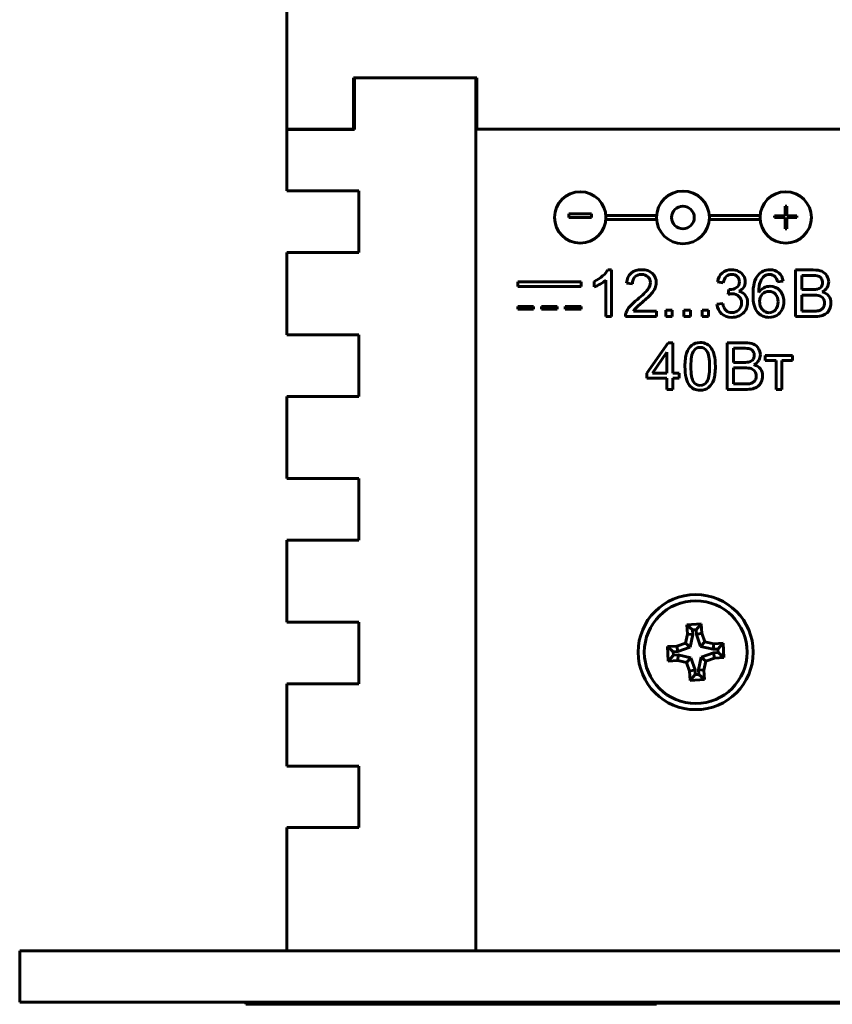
# Model space of a CAD drawing. Header units: millimetres. Extents: x -112 to 98, y -171 to 88.
# Tile 13 of 129: x -112 to -72, y -29 to 19. Entities that reach past the tile are written whole.
import ezdxf

# ---------------------------------------------------------------- set-up
doc = ezdxf.new("R2010")
doc.units = ezdxf.units.MM
doc.linetypes.add('K5LT32768', pattern=[0])

msp = doc.modelspace()

# ---------------------------------------------------------------- linework, layer by layer
at = {"color": 150, "linetype": 'K5LT32768', "lineweight": 60, "true_color": 0x0080ff}
for p, q in [((-98.533, 13.26), (-98.533, 23.931)), ((-98.533, 13.26), (-98.533, 23.931)), ((-95.283, 15.75), (-95.283, 13.26)), ((-89.283, 15.75), (-95.283, 15.75)), ((-95.283, 15.75), (-95.283, 13.26)), ((-89.283, 15.75), (-95.283, 15.75)), ((-95.233, 15.75), (-89.333, 15.75)), ((-95.233, 15.75), (-95.233, 13.25)), ((-95.233, 15.75), (-89.333, 15.75)), ((-95.233, 15.75), (-95.233, 13.25)), ((-89.333, -26.75), (-89.333, 15.75)), ((-89.333, -26.75), (-89.333, 15.75)), ((-89.283, 13.26), (-89.283, 15.75)), ((-89.283, 13.26), (-89.283, 15.75)), ((-89.283, 14.76), (-89.333, 14.76)), ((-89.283, 14.76), (-89.333, 14.76)), ((-89.333, 14.755), (-89.283, 14.755)), ((-89.333, 14.755), (-89.283, 14.755)), ((-96.533, 13.26), (-98.533, 13.26)), ((-96.533, 13.26), (-98.533, 13.26)), ((-98.533, 13.25), (-96.533, 13.25)), ((-98.533, 10.25), (-98.533, 13.25)), ((-98.533, 13.25), (-96.533, 13.25)), ((-98.533, 10.25), (-98.533, 13.25)), ((-95.283, 13.26), (-96.533, 13.26)), ((-95.283, 13.26), (-96.533, 13.26)), ((-95.233, 13.25), (-96.533, 13.25)), ((-95.233, 13.25), (-96.533, 13.25)), ((76.217, 13.26), (-89.283, 13.26)), ((76.217, 13.26), (-89.283, 13.26)), ((-96.533, 10.25), (-98.533, 10.25)), ((-96.533, 10.25), (-98.533, 10.25)), ((-96.533, 10.25), (-95.033, 10.25)), ((-96.533, 10.25), (-95.033, 10.25)), ((-95.033, 10.25), (-95.033, 7.25)), ((-95.033, 10.25), (-95.033, 7.25)), ((-84.803, 9.131), (-84.803, 8.962)), ((-83.711, 9.131), (-84.803, 9.131)), ((-84.803, 9.131), (-84.803, 8.962)), ((-83.711, 9.131), (-84.803, 9.131)), ((-83.711, 8.962), (-83.711, 9.131)), ((-83.711, 8.962), (-83.711, 9.131)), ((-74.202, 9.512), (-74.28, 9.512)), ((-74.28, 9.512), (-74.28, 9.032)), ((-74.202, 9.512), (-74.28, 9.512)), ((-74.28, 9.512), (-74.28, 9.032)), ((-74.202, 9.032), (-74.202, 9.512)), ((-74.202, 9.032), (-74.202, 9.512)), ((-84.803, 8.962), (-83.711, 8.962)), ((-84.803, 8.962), (-83.711, 8.962)), ((-83.003, 9.062), (-80.533, 9.062)), ((-83.003, 8.962), (-83.003, 9.062)), ((-83.003, 9.062), (-80.533, 9.062)), ((-83.003, 8.962), (-83.003, 9.062)), ((-83.003, 8.862), (-83.003, 8.962)), ((-83.003, 8.862), (-83.003, 8.962)), ((-80.533, 8.862), (-83.003, 8.862)), ((-80.533, 8.862), (-83.003, 8.862)), ((-77.973, 9.062), (-75.499, 9.062)), ((-77.973, 9.062), (-77.973, 9.062)), ((-77.973, 9.062), (-75.499, 9.062)), ((-77.973, 9.062), (-77.973, 9.062)), ((-75.499, 8.863), (-77.973, 8.863)), ((-75.499, 8.863), (-77.973, 8.863)), ((-74.28, 9.032), (-74.803, 9.032)), ((-74.803, 9.032), (-74.803, 8.962)), ((-74.28, 9.032), (-74.803, 9.032)), ((-74.803, 9.032), (-74.803, 8.962)), ((-74.803, 8.962), (-74.28, 8.962)), ((-74.803, 8.962), (-74.28, 8.962)), ((-74.28, 8.962), (-74.28, 8.412)), ((-74.28, 8.962), (-74.28, 8.412)), ((-73.703, 9.032), (-74.202, 9.032)), ((-73.703, 9.032), (-74.202, 9.032)), ((-74.197, 8.962), (-73.703, 8.962)), ((-74.197, 8.412), (-74.197, 8.962)), ((-74.197, 8.962), (-73.703, 8.962)), ((-74.197, 8.412), (-74.197, 8.962)), ((-73.703, 8.962), (-73.703, 9.032)), ((-73.703, 8.962), (-73.703, 9.032)), ((-74.28, 8.412), (-74.197, 8.412)), ((-74.28, 8.412), (-74.197, 8.412)), ((-98.533, 7.25), (-96.533, 7.25)), ((-98.533, 3.25), (-98.533, 7.25)), ((-98.533, 7.25), (-96.533, 7.25)), ((-98.533, 3.25), (-98.533, 7.25)), ((-95.033, 7.25), (-96.533, 7.25)), ((-95.033, 7.25), (-96.533, 7.25)), ((-82.732, 6.415), (-82.912, 6.415)), ((-82.732, 6.415), (-82.912, 6.415)), ((-82.732, 4.132), (-82.732, 6.415)), ((-82.732, 4.132), (-82.732, 6.415)), ((-72.915, 6.405), (-73.769, 6.405)), ((-73.769, 6.405), (-73.769, 4.132)), ((-72.915, 6.405), (-73.769, 6.405)), ((-73.769, 6.405), (-73.769, 4.132)), ((-84.215, 5.831), (-87.295, 5.831)), ((-87.295, 5.831), (-87.295, 5.606)), ((-84.215, 5.831), (-87.295, 5.831)), ((-87.295, 5.831), (-87.295, 5.606)), ((-84.215, 5.606), (-84.215, 5.831)), ((-84.215, 5.606), (-84.215, 5.831)), ((-83.57, 5.845), (-83.57, 5.575)), ((-83.57, 5.845), (-83.57, 5.575)), ((-83.011, 5.911), (-83.011, 4.132)), ((-83.011, 5.911), (-83.011, 4.132)), ((-82, 5.758), (-81.714, 5.729)), ((-82, 5.758), (-81.714, 5.729)), ((-77.569, 5.824), (-77.289, 5.774)), ((-77.569, 5.824), (-77.289, 5.774)), ((-74.655, 5.828), (-74.378, 5.85)), ((-74.655, 5.828), (-74.378, 5.85)), ((-73.012, 6.139), (-73.467, 6.139)), ((-73.467, 6.139), (-73.467, 5.45)), ((-73.012, 6.139), (-73.467, 6.139)), ((-73.467, 6.139), (-73.467, 5.45)), ((-87.295, 5.606), (-84.215, 5.606)), ((-87.295, 5.606), (-84.215, 5.606)), ((-77.015, 5.456), (-77.046, 5.212)), ((-77.015, 5.456), (-77.046, 5.212)), ((-73.467, 5.45), (-72.975, 5.45)), ((-73.467, 5.45), (-72.975, 5.45)), ((-73.467, 5.183), (-73.467, 4.399)), ((-72.941, 5.183), (-73.467, 5.183)), ((-73.467, 5.183), (-73.467, 4.399)), ((-72.941, 5.183), (-73.467, 5.183)), ((-86.533, 4.629), (-87.296, 4.629)), ((-87.296, 4.629), (-87.296, 4.5)), ((-86.533, 4.629), (-87.296, 4.629)), ((-87.296, 4.629), (-87.296, 4.5)), ((-87.296, 4.5), (-86.533, 4.5)), ((-87.296, 4.5), (-86.533, 4.5)), ((-86.533, 4.5), (-86.533, 4.629)), ((-86.533, 4.5), (-86.533, 4.629)), ((-86.137, 4.629), (-86.137, 4.5)), ((-85.373, 4.629), (-86.137, 4.629)), ((-86.137, 4.629), (-86.137, 4.5)), ((-85.373, 4.629), (-86.137, 4.629)), ((-86.137, 4.5), (-85.373, 4.5)), ((-86.137, 4.5), (-85.373, 4.5)), ((-85.373, 4.5), (-85.373, 4.629)), ((-85.373, 4.5), (-85.373, 4.629)), ((-84.978, 4.629), (-84.978, 4.5)), ((-84.215, 4.629), (-84.978, 4.629)), ((-84.978, 4.629), (-84.978, 4.5)), ((-84.215, 4.629), (-84.978, 4.629)), ((-84.978, 4.5), (-84.215, 4.5)), ((-84.978, 4.5), (-84.215, 4.5)), ((-84.215, 4.5), (-84.215, 4.629)), ((-84.215, 4.5), (-84.215, 4.629)), ((-80.548, 4.399), (-81.665, 4.399)), ((-80.548, 4.399), (-81.665, 4.399)), ((-80.548, 4.132), (-80.548, 4.399)), ((-80.548, 4.132), (-80.548, 4.399)), ((-80.09, 4.45), (-80.09, 4.132)), ((-79.773, 4.45), (-80.09, 4.45)), ((-80.09, 4.45), (-80.09, 4.132)), ((-79.773, 4.45), (-80.09, 4.45)), ((-79.773, 4.132), (-79.773, 4.45)), ((-79.773, 4.132), (-79.773, 4.45)), ((-79.208, 4.45), (-79.208, 4.132)), ((-78.89, 4.45), (-79.208, 4.45)), ((-79.208, 4.45), (-79.208, 4.132)), ((-78.89, 4.45), (-79.208, 4.45)), ((-78.89, 4.132), (-78.89, 4.45)), ((-78.89, 4.132), (-78.89, 4.45)), ((-78.325, 4.45), (-78.325, 4.132)), ((-78.007, 4.45), (-78.325, 4.45)), ((-78.325, 4.45), (-78.325, 4.132)), ((-78.007, 4.45), (-78.325, 4.45)), ((-78.007, 4.132), (-78.007, 4.45)), ((-78.007, 4.132), (-78.007, 4.45)), ((-77.318, 4.774), (-77.598, 4.735)), ((-77.318, 4.774), (-77.598, 4.735)), ((-73.467, 4.399), (-72.9, 4.399)), ((-73.467, 4.399), (-72.9, 4.399)), ((-83.011, 4.132), (-82.732, 4.132)), ((-83.011, 4.132), (-82.732, 4.132)), ((-82.054, 4.132), (-80.548, 4.132)), ((-82.054, 4.132), (-80.548, 4.132)), ((-80.09, 4.132), (-79.773, 4.132)), ((-80.09, 4.132), (-79.773, 4.132)), ((-79.208, 4.132), (-78.89, 4.132)), ((-79.208, 4.132), (-78.89, 4.132)), ((-78.325, 4.132), (-78.007, 4.132)), ((-78.325, 4.132), (-78.007, 4.132)), ((-73.769, 4.132), (-72.901, 4.132)), ((-73.769, 4.132), (-72.901, 4.132)), ((-96.533, 3.25), (-98.533, 3.25)), ((-96.533, 3.25), (-98.533, 3.25)), ((-96.533, 3.25), (-95.033, 3.25)), ((-96.533, 3.25), (-95.033, 3.25)), ((-95.033, 3.25), (-95.033, 0.25)), ((-95.033, 3.25), (-95.033, 0.25)), ((-79.979, 2.858), (-81.018, 1.385)), ((-79.979, 2.858), (-81.018, 1.385)), ((-80.03, 2.408), (-80.743, 1.385)), ((-80.03, 2.408), (-80.743, 1.385)), ((-80.03, 1.385), (-80.03, 2.408)), ((-80.03, 1.385), (-80.03, 2.408)), ((-79.75, 2.858), (-79.979, 2.858)), ((-79.75, 2.858), (-79.979, 2.858)), ((-79.75, 1.385), (-79.75, 2.858)), ((-79.75, 1.385), (-79.75, 2.858)), ((-77.094, 2.858), (-77.094, 0.585)), ((-76.24, 2.858), (-77.094, 2.858)), ((-77.094, 2.858), (-77.094, 0.585)), ((-76.24, 2.858), (-77.094, 2.858)), ((-76.792, 2.592), (-76.792, 1.903)), ((-76.337, 2.592), (-76.792, 2.592)), ((-76.792, 2.592), (-76.792, 1.903)), ((-76.337, 2.592), (-76.792, 2.592)), ((-73.914, 2.233), (-75.248, 2.233)), ((-75.248, 2.233), (-75.248, 2.001)), ((-73.914, 2.233), (-75.248, 2.233)), ((-75.248, 2.233), (-75.248, 2.001)), ((-75.248, 2.001), (-74.721, 2.001)), ((-75.248, 2.001), (-74.721, 2.001)), ((-74.721, 2.001), (-74.721, 0.585)), ((-74.721, 2.001), (-74.721, 0.585)), ((-74.441, 0.585), (-74.441, 2.001)), ((-74.441, 2.001), (-73.914, 2.001)), ((-74.441, 0.585), (-74.441, 2.001)), ((-74.441, 2.001), (-73.914, 2.001)), ((-73.914, 2.001), (-73.914, 2.233)), ((-73.914, 2.001), (-73.914, 2.233)), ((-76.792, 1.903), (-76.3, 1.903)), ((-76.792, 1.903), (-76.3, 1.903)), ((-76.792, 1.636), (-76.792, 0.852)), ((-76.265, 1.636), (-76.792, 1.636)), ((-76.792, 1.636), (-76.792, 0.852)), ((-76.265, 1.636), (-76.792, 1.636)), ((-81.018, 1.385), (-81.018, 1.128)), ((-81.018, 1.385), (-81.018, 1.128)), ((-81.018, 1.128), (-80.03, 1.128)), ((-81.018, 1.128), (-80.03, 1.128)), ((-80.743, 1.385), (-80.03, 1.385)), ((-80.743, 1.385), (-80.03, 1.385)), ((-80.03, 1.128), (-80.03, 0.585)), ((-80.03, 1.128), (-80.03, 0.585)), ((-79.442, 1.385), (-79.75, 1.385)), ((-79.442, 1.385), (-79.75, 1.385)), ((-79.75, 0.585), (-79.75, 1.128)), ((-79.75, 1.128), (-79.442, 1.128)), ((-79.75, 0.585), (-79.75, 1.128)), ((-79.75, 1.128), (-79.442, 1.128)), ((-79.442, 1.128), (-79.442, 1.385)), ((-79.442, 1.128), (-79.442, 1.385)), ((-80.03, 0.585), (-79.75, 0.585)), ((-80.03, 0.585), (-79.75, 0.585)), ((-77.094, 0.585), (-76.226, 0.585)), ((-77.094, 0.585), (-76.226, 0.585)), ((-76.792, 0.852), (-76.225, 0.852)), ((-76.792, 0.852), (-76.225, 0.852)), ((-74.721, 0.585), (-74.441, 0.585)), ((-74.721, 0.585), (-74.441, 0.585)), ((-98.533, -3.75), (-98.533, 0.25)), ((-98.533, 0.25), (-96.533, 0.25)), ((-98.533, -3.75), (-98.533, 0.25)), ((-98.533, 0.25), (-96.533, 0.25)), ((-95.033, 0.25), (-96.533, 0.25)), ((-95.033, 0.25), (-96.533, 0.25)), ((-96.533, -3.75), (-98.533, -3.75)), ((-96.533, -3.75), (-98.533, -3.75)), ((-96.533, -3.75), (-95.033, -3.75)), ((-96.533, -3.75), (-95.033, -3.75)), ((-95.033, -3.75), (-95.033, -6.75)), ((-95.033, -3.75), (-95.033, -6.75)), ((-98.533, -10.75), (-98.533, -6.75)), ((-98.533, -6.75), (-96.533, -6.75)), ((-98.533, -10.75), (-98.533, -6.75)), ((-98.533, -6.75), (-96.533, -6.75)), ((-95.033, -6.75), (-96.533, -6.75)), ((-95.033, -6.75), (-96.533, -6.75)), ((-96.533, -10.75), (-98.533, -10.75)), ((-96.533, -10.75), (-98.533, -10.75)), ((-96.533, -10.75), (-95.033, -10.75)), ((-96.533, -10.75), (-95.033, -10.75)), ((-95.033, -10.75), (-95.033, -13.75)), ((-95.033, -10.75), (-95.033, -13.75)), ((-78.367, -10.831), (-79.065, -10.873)), ((-78.367, -10.831), (-79.065, -10.873)), ((-79.065, -10.873), (-79.038, -11.328)), ((-78.785, -11.121), (-79.065, -10.873)), ((-79.065, -10.873), (-79.038, -11.328)), ((-78.785, -11.121), (-79.065, -10.873)), ((-78.615, -11.111), (-78.367, -10.831)), ((-78.615, -11.111), (-78.367, -10.831)), ((-78.339, -11.286), (-78.367, -10.831)), ((-78.339, -11.286), (-78.367, -10.831)), ((-79.038, -11.328), (-79.133, -11.763)), ((-79.038, -11.328), (-79.133, -11.763)), ((-78.771, -11.349), (-79.038, -11.328)), ((-78.771, -11.349), (-79.038, -11.328)), ((-78.771, -11.349), (-78.906, -11.964)), ((-78.771, -11.349), (-78.906, -11.964)), ((-78.615, -11.111), (-78.785, -11.121)), ((-78.615, -11.111), (-78.785, -11.121)), ((-78.785, -11.121), (-78.771, -11.349)), ((-78.785, -11.121), (-78.771, -11.349)), ((-78.601, -11.338), (-78.615, -11.111)), ((-78.601, -11.338), (-78.615, -11.111)), ((-78.601, -11.338), (-78.339, -11.286)), ((-78.601, -11.338), (-78.339, -11.286)), ((-78.392, -11.933), (-78.601, -11.338)), ((-78.392, -11.933), (-78.601, -11.338)), ((-78.192, -11.706), (-78.339, -11.286)), ((-78.192, -11.706), (-78.339, -11.286)), ((-79.553, -11.911), (-80.008, -11.938)), ((-79.553, -11.911), (-80.008, -11.938)), ((-79.728, -12.186), (-80.008, -11.938)), ((-80.008, -11.938), (-79.965, -12.637)), ((-79.728, -12.186), (-80.008, -11.938)), ((-80.008, -11.938), (-79.965, -12.637)), ((-79.133, -11.763), (-79.553, -11.911)), ((-79.133, -11.763), (-79.553, -11.911)), ((-79.5, -12.172), (-79.553, -11.911)), ((-79.5, -12.172), (-79.553, -11.911)), ((-78.906, -11.964), (-79.5, -12.172)), ((-78.906, -11.964), (-79.5, -12.172)), ((-78.906, -11.964), (-79.133, -11.763)), ((-78.906, -11.964), (-79.133, -11.763)), ((-78.392, -11.933), (-78.192, -11.706)), ((-78.392, -11.933), (-78.192, -11.706)), ((-77.777, -12.067), (-78.392, -11.933)), ((-77.777, -12.067), (-78.392, -11.933)), ((-77.757, -11.801), (-78.192, -11.706)), ((-77.757, -11.801), (-78.192, -11.706)), ((-77.777, -12.067), (-77.757, -11.801)), ((-77.777, -12.067), (-77.757, -11.801)), ((-77.302, -11.773), (-77.757, -11.801)), ((-77.302, -11.773), (-77.757, -11.801)), ((-77.55, -12.053), (-77.302, -11.773)), ((-77.55, -12.053), (-77.302, -11.773)), ((-77.259, -12.472), (-77.302, -11.773)), ((-77.259, -12.472), (-77.302, -11.773)), ((-79.717, -12.357), (-79.965, -12.637)), ((-79.717, -12.357), (-79.965, -12.637)), ((-79.5, -12.172), (-79.728, -12.186)), ((-79.5, -12.172), (-79.728, -12.186)), ((-79.728, -12.186), (-79.717, -12.357)), ((-79.728, -12.186), (-79.717, -12.357)), ((-79.717, -12.357), (-79.49, -12.343)), ((-79.717, -12.357), (-79.49, -12.343)), ((-79.49, -12.343), (-79.51, -12.609)), ((-79.49, -12.343), (-79.51, -12.609)), ((-79.49, -12.343), (-78.874, -12.478)), ((-79.49, -12.343), (-78.874, -12.478)), ((-78.495, -13.061), (-78.361, -12.446)), ((-78.495, -13.061), (-78.361, -12.446)), ((-78.361, -12.446), (-77.767, -12.238)), ((-78.361, -12.446), (-77.767, -12.238)), ((-78.361, -12.446), (-78.134, -12.647)), ((-78.361, -12.446), (-78.134, -12.647)), ((-77.55, -12.053), (-77.777, -12.067)), ((-77.55, -12.053), (-77.777, -12.067)), ((-77.767, -12.238), (-77.539, -12.224)), ((-77.767, -12.238), (-77.539, -12.224)), ((-77.767, -12.238), (-77.714, -12.5)), ((-77.767, -12.238), (-77.714, -12.5)), ((-77.539, -12.224), (-77.55, -12.053)), ((-77.539, -12.224), (-77.55, -12.053)), ((-77.539, -12.224), (-77.259, -12.472)), ((-77.539, -12.224), (-77.259, -12.472)), ((-79.965, -12.637), (-79.51, -12.609)), ((-79.965, -12.637), (-79.51, -12.609)), ((-79.51, -12.609), (-79.075, -12.704)), ((-79.51, -12.609), (-79.075, -12.704)), ((-78.874, -12.478), (-79.075, -12.704)), ((-78.874, -12.478), (-79.075, -12.704)), ((-79.075, -12.704), (-78.928, -13.125)), ((-79.075, -12.704), (-78.928, -13.125)), ((-78.874, -12.478), (-78.666, -13.072)), ((-78.874, -12.478), (-78.666, -13.072)), ((-78.229, -13.082), (-78.134, -12.647)), ((-78.229, -13.082), (-78.134, -12.647)), ((-78.134, -12.647), (-77.714, -12.5)), ((-78.134, -12.647), (-77.714, -12.5)), ((-77.714, -12.5), (-77.259, -12.472)), ((-77.714, -12.5), (-77.259, -12.472)), ((-78.666, -13.072), (-78.928, -13.125)), ((-78.666, -13.072), (-78.928, -13.125)), ((-78.928, -13.125), (-78.9, -13.58)), ((-78.928, -13.125), (-78.9, -13.58)), ((-78.652, -13.299), (-78.9, -13.58)), ((-78.652, -13.299), (-78.9, -13.58)), ((-78.666, -13.072), (-78.652, -13.299)), ((-78.666, -13.072), (-78.652, -13.299)), ((-78.652, -13.299), (-78.482, -13.289)), ((-78.652, -13.299), (-78.482, -13.289)), ((-78.482, -13.289), (-78.495, -13.061)), ((-78.495, -13.061), (-78.229, -13.082)), ((-78.482, -13.289), (-78.495, -13.061)), ((-78.495, -13.061), (-78.229, -13.082)), ((-78.482, -13.289), (-78.201, -13.537)), ((-78.482, -13.289), (-78.201, -13.537)), ((-78.201, -13.537), (-78.229, -13.082)), ((-78.201, -13.537), (-78.229, -13.082)), ((-98.533, -17.75), (-98.533, -13.75)), ((-98.533, -13.75), (-96.533, -13.75)), ((-98.533, -17.75), (-98.533, -13.75)), ((-98.533, -13.75), (-96.533, -13.75)), ((-95.033, -13.75), (-96.533, -13.75)), ((-95.033, -13.75), (-96.533, -13.75)), ((-78.9, -13.58), (-78.201, -13.537)), ((-78.9, -13.58), (-78.201, -13.537)), ((-96.533, -17.75), (-98.533, -17.75)), ((-96.533, -17.75), (-98.533, -17.75)), ((-96.533, -17.75), (-95.033, -17.75)), ((-96.533, -17.75), (-95.033, -17.75)), ((-95.033, -17.75), (-95.033, -20.75)), ((-95.033, -17.75), (-95.033, -20.75)), ((-98.533, -20.75), (-96.533, -20.75)), ((-98.533, -26.75), (-98.533, -20.75)), ((-98.533, -20.75), (-96.533, -20.75)), ((-98.533, -26.75), (-98.533, -20.75)), ((-95.033, -20.75), (-96.533, -20.75)), ((-95.033, -20.75), (-96.533, -20.75)), ((-111.533, -29.25), (-111.533, -26.75)), ((-111.533, -26.75), (-103.533, -26.75)), ((-111.533, -29.25), (-111.533, -26.75)), ((-111.533, -26.75), (-103.533, -26.75)), ((-103.533, -26.75), (90.467, -26.75)), ((-103.533, -26.75), (90.467, -26.75)), ((-65.533, -26.745), (-89.333, -26.745)), ((-65.533, -26.745), (-89.333, -26.745)), ((-103.533, -29.25), (-111.533, -29.25)), ((-103.533, -29.25), (-111.533, -29.25)), ((-103.533, -29.25), (90.467, -29.25)), ((-103.533, -29.25), (90.467, -29.25)), ((-100.533, -29.25), (-100.533, -29.35)), ((-100.533, -29.25), (-100.533, -29.35)), ((-99.533, -29.35), (-100.533, -29.35)), ((-99.533, -29.35), (-100.533, -29.35)), ((-81.533, -29.35), (-99.533, -29.35)), ((-81.533, -29.35), (-99.533, -29.35)), ((-99.493, -29.35), (-99.493, -29.351)), ((-99.493, -29.35), (-99.493, -29.351)), ((-96.567, -29.351), (-99.493, -29.351)), ((-96.567, -29.351), (-99.493, -29.351)), ((-96.567, -29.35), (-96.567, -29.351)), ((-96.567, -29.35), (-96.567, -29.351)), ((-96.501, -29.35), (-96.501, -29.351)), ((-96.501, -29.35), (-96.501, -29.351)), ((-94.234, -29.351), (-96.501, -29.351)), ((-94.234, -29.351), (-96.501, -29.351)), ((-94.234, -29.35), (-94.234, -29.351)), ((-94.234, -29.35), (-94.234, -29.351)), ((-94.044, -29.35), (-94.044, -29.351)), ((-94.044, -29.35), (-94.044, -29.351)), ((-93.724, -29.351), (-94.044, -29.351)), ((-93.724, -29.351), (-94.044, -29.351)), ((-93.724, -29.35), (-93.724, -29.351)), ((-93.724, -29.35), (-93.724, -29.351)), ((-91.736, -29.351), (-93.724, -29.351)), ((-91.736, -29.351), (-93.724, -29.351)), ((-91.736, -29.35), (-91.736, -29.351)), ((-91.736, -29.35), (-91.736, -29.351)), ((-91.418, -29.35), (-91.418, -29.351)), ((-91.418, -29.35), (-91.418, -29.351)), ((-91.417, -29.351), (-91.418, -29.351)), ((-91.417, -29.351), (-91.418, -29.351)), ((-90.328, -29.351), (-91.417, -29.351)), ((-90.328, -29.351), (-91.417, -29.351)), ((-90.328, -29.35), (-90.328, -29.351)), ((-90.328, -29.35), (-90.328, -29.351)), ((-90.208, -29.35), (-90.208, -29.351)), ((-90.208, -29.35), (-90.208, -29.351)), ((-90.049, -29.351), (-90.208, -29.351)), ((-90.049, -29.351), (-90.208, -29.351)), ((-89.087, -29.351), (-90.049, -29.351)), ((-89.087, -29.351), (-90.049, -29.351)), ((-89.087, -29.35), (-89.087, -29.351)), ((-89.087, -29.35), (-89.087, -29.351)), ((-88.01, -29.351), (-89.087, -29.351)), ((-88.01, -29.351), (-89.087, -29.351)), ((-88.01, -29.35), (-88.01, -29.351)), ((-88.01, -29.35), (-88.01, -29.351)), ((-87.714, -29.35), (-87.714, -29.351)), ((-87.714, -29.35), (-87.714, -29.351)), ((-87.394, -29.351), (-87.714, -29.351)), ((-87.394, -29.351), (-87.714, -29.351)), ((-87.394, -29.35), (-87.394, -29.351)), ((-87.394, -29.35), (-87.394, -29.351)), ((-85.406, -29.351), (-87.394, -29.351)), ((-85.406, -29.351), (-87.394, -29.351)), ((-85.406, -29.35), (-85.406, -29.351)), ((-85.406, -29.35), (-85.406, -29.351)), ((-85.163, -29.35), (-85.163, -29.351)), ((-85.163, -29.35), (-85.163, -29.351)), ((-85.163, -29.35), (-85.163, -29.351)), ((-85.163, -29.35), (-85.163, -29.351)), ((-84.097, -29.351), (-85.163, -29.351)), ((-84.097, -29.351), (-85.163, -29.351)), ((-84.097, -29.35), (-84.097, -29.351)), ((-84.097, -29.35), (-84.097, -29.351)), ((-82.702, -29.351), (-84.097, -29.351)), ((-82.702, -29.351), (-84.097, -29.351)), ((-82.702, -29.35), (-82.702, -29.351)), ((-82.702, -29.35), (-82.702, -29.351)), ((-82.353, -29.35), (-82.353, -29.351)), ((-82.353, -29.35), (-82.353, -29.351)), ((-82.057, -29.351), (-82.353, -29.351)), ((-82.057, -29.351), (-82.353, -29.351)), ((-82.057, -29.35), (-82.057, -29.351)), ((-82.057, -29.35), (-82.057, -29.351)), ((-81.442, -29.351), (-82.057, -29.351)), ((-81.442, -29.351), (-82.057, -29.351)), ((-80.533, -29.35), (-81.533, -29.35)), ((-80.533, -29.35), (-81.533, -29.35)), ((-81.217, -29.351), (-81.442, -29.351)), ((-81.217, -29.351), (-81.442, -29.351)), ((-81.217, -29.35), (-81.217, -29.351)), ((-81.217, -29.35), (-81.217, -29.351)), ((-80.533, -29.25), (-80.533, -29.35)), ((-80.533, -29.25), (-80.533, -29.35)), ((-78.993, -29.3), (-80.533, -29.3)), ((-78.993, -29.3), (-80.533, -29.3)), ((-33.273, -29.3), (-78.993, -29.3)), ((-33.273, -29.3), (-78.993, -29.3))]:
    msp.add_line(p, q, dxfattribs=at)
for centre, radius in [((-84.253, 8.962), 1.25), ((-84.253, 8.962), 1.25), ((-79.253, 8.962), 1.284), ((-79.253, 8.962), 1.284), ((-74.253, 8.962), 1.25), ((-74.253, 8.962), 1.25), ((-79.253, 8.962), 0.55), ((-79.253, 8.962), 0.55), ((-78.633, -12.205), 2.8), ((-78.633, -12.205), 2.8), ((-78.633, -12.205), 2.5), ((-78.633, -12.205), 2.5)]:
    msp.add_circle(centre, radius, dxfattribs=at)
for points in [[(-82.912, 6.415), (-82.96, 6.317), (-83.044, 6.215), (-83.161, 6.111)], [(-82.912, 6.415), (-82.96, 6.317), (-83.044, 6.215), (-83.161, 6.111)], [(-81.778, 6.247), (-81.907, 6.135), (-81.981, 5.972), (-82, 5.758)], [(-81.778, 6.247), (-81.907, 6.135), (-81.981, 5.972), (-82, 5.758)], [(-81.261, 6.415), (-81.478, 6.415), (-81.65, 6.359), (-81.778, 6.247)], [(-81.261, 6.415), (-81.478, 6.415), (-81.65, 6.359), (-81.778, 6.247)], [(-80.743, 6.233), (-80.87, 6.355), (-81.043, 6.415), (-81.261, 6.415)], [(-80.743, 6.233), (-80.87, 6.355), (-81.043, 6.415), (-81.261, 6.415)], [(-80.551, 5.783), (-80.551, 5.962), (-80.615, 6.112), (-80.743, 6.233)], [(-80.551, 5.783), (-80.551, 5.962), (-80.615, 6.112), (-80.743, 6.233)], [(-77.336, 6.26), (-77.457, 6.157), (-77.535, 6.012), (-77.569, 5.824)], [(-77.336, 6.26), (-77.457, 6.157), (-77.535, 6.012), (-77.569, 5.824)], [(-76.884, 6.415), (-77.064, 6.415), (-77.215, 6.364), (-77.336, 6.26)], [(-76.884, 6.415), (-77.064, 6.415), (-77.215, 6.364), (-77.336, 6.26)], [(-76.542, 6.335), (-76.646, 6.389), (-76.76, 6.415), (-76.884, 6.415)], [(-76.542, 6.335), (-76.646, 6.389), (-76.76, 6.415), (-76.884, 6.415)], [(-76.302, 6.118), (-76.357, 6.21), (-76.437, 6.282), (-76.542, 6.335)], [(-76.302, 6.118), (-76.357, 6.21), (-76.437, 6.282), (-76.542, 6.335)], [(-75.025, 6.415), (-75.266, 6.415), (-75.457, 6.328), (-75.599, 6.155)], [(-75.025, 6.415), (-75.266, 6.415), (-75.457, 6.328), (-75.599, 6.155)], [(-74.584, 6.265), (-74.699, 6.365), (-74.846, 6.415), (-75.025, 6.415)], [(-74.584, 6.265), (-74.699, 6.365), (-74.846, 6.415), (-75.025, 6.415)], [(-74.378, 5.85), (-74.401, 6.027), (-74.47, 6.165), (-74.584, 6.265)], [(-74.378, 5.85), (-74.401, 6.027), (-74.47, 6.165), (-74.584, 6.265)], [(-72.497, 6.337), (-72.602, 6.383), (-72.741, 6.405), (-72.915, 6.405)], [(-72.497, 6.337), (-72.602, 6.383), (-72.741, 6.405), (-72.915, 6.405)], [(-72.251, 6.124), (-72.31, 6.22), (-72.392, 6.291), (-72.497, 6.337)], [(-72.251, 6.124), (-72.31, 6.22), (-72.392, 6.291), (-72.497, 6.337)], [(-83.161, 6.111), (-83.278, 6.006), (-83.414, 5.918), (-83.57, 5.845)], [(-83.161, 6.111), (-83.278, 6.006), (-83.414, 5.918), (-83.57, 5.845)], [(-83.276, 5.719), (-83.167, 5.783), (-83.078, 5.847), (-83.011, 5.911)], [(-83.276, 5.719), (-83.167, 5.783), (-83.078, 5.847), (-83.011, 5.911)], [(-81.714, 5.729), (-81.713, 5.872), (-81.673, 5.983), (-81.591, 6.063)], [(-81.714, 5.729), (-81.713, 5.872), (-81.673, 5.983), (-81.591, 6.063)], [(-81.591, 6.063), (-81.511, 6.143), (-81.402, 6.183), (-81.267, 6.183)], [(-81.591, 6.063), (-81.511, 6.143), (-81.402, 6.183), (-81.267, 6.183)], [(-81.267, 6.183), (-81.14, 6.183), (-81.036, 6.145), (-80.957, 6.069)], [(-81.267, 6.183), (-81.14, 6.183), (-81.036, 6.145), (-80.957, 6.069)], [(-80.837, 5.79), (-80.837, 5.684), (-80.881, 5.571), (-80.969, 5.453)], [(-80.837, 5.79), (-80.837, 5.684), (-80.881, 5.571), (-80.969, 5.453)], [(-80.957, 6.069), (-80.877, 5.993), (-80.837, 5.9), (-80.837, 5.79)], [(-80.957, 6.069), (-80.877, 5.993), (-80.837, 5.9), (-80.837, 5.79)], [(-80.608, 5.515), (-80.57, 5.603), (-80.551, 5.692), (-80.551, 5.783)], [(-80.608, 5.515), (-80.57, 5.603), (-80.551, 5.692), (-80.551, 5.783)], [(-77.289, 5.774), (-77.269, 5.911), (-77.222, 6.014), (-77.15, 6.083)], [(-77.289, 5.774), (-77.269, 5.911), (-77.222, 6.014), (-77.15, 6.083)], [(-77.15, 6.083), (-77.077, 6.152), (-76.987, 6.186), (-76.877, 6.186)], [(-77.15, 6.083), (-77.077, 6.152), (-76.987, 6.186), (-76.877, 6.186)], [(-76.877, 6.186), (-76.768, 6.186), (-76.678, 6.153), (-76.609, 6.086)], [(-76.877, 6.186), (-76.768, 6.186), (-76.678, 6.153), (-76.609, 6.086)], [(-76.505, 5.832), (-76.505, 5.703), (-76.552, 5.608), (-76.648, 5.546)], [(-76.505, 5.832), (-76.505, 5.703), (-76.552, 5.608), (-76.648, 5.546)], [(-76.609, 6.086), (-76.54, 6.019), (-76.505, 5.934), (-76.505, 5.832)], [(-76.609, 6.086), (-76.54, 6.019), (-76.505, 5.934), (-76.505, 5.832)], [(-76.219, 5.825), (-76.219, 5.929), (-76.246, 6.026), (-76.302, 6.118)], [(-76.219, 5.825), (-76.219, 5.929), (-76.246, 6.026), (-76.302, 6.118)], [(-76.298, 5.558), (-76.245, 5.639), (-76.219, 5.728), (-76.219, 5.825)], [(-76.298, 5.558), (-76.245, 5.639), (-76.219, 5.728), (-76.219, 5.825)], [(-75.599, 6.155), (-75.762, 5.955), (-75.843, 5.636), (-75.843, 5.196)], [(-75.599, 6.155), (-75.762, 5.955), (-75.843, 5.636), (-75.843, 5.196)], [(-75.567, 5.306), (-75.565, 5.533), (-75.538, 5.709), (-75.487, 5.832)], [(-75.567, 5.306), (-75.565, 5.533), (-75.538, 5.709), (-75.487, 5.832)], [(-75.487, 5.832), (-75.436, 5.955), (-75.367, 6.048), (-75.279, 6.112)], [(-75.487, 5.832), (-75.436, 5.955), (-75.367, 6.048), (-75.279, 6.112)], [(-75.279, 6.112), (-75.211, 6.162), (-75.131, 6.186), (-75.042, 6.186)], [(-75.279, 6.112), (-75.211, 6.162), (-75.131, 6.186), (-75.042, 6.186)], [(-75.042, 6.186), (-74.931, 6.186), (-74.837, 6.147), (-74.761, 6.067)], [(-75.042, 6.186), (-74.931, 6.186), (-74.837, 6.147), (-74.761, 6.067)], [(-74.761, 6.067), (-74.715, 6.017), (-74.68, 5.937), (-74.655, 5.828)], [(-74.761, 6.067), (-74.715, 6.017), (-74.68, 5.937), (-74.655, 5.828)], [(-72.666, 6.107), (-72.733, 6.128), (-72.849, 6.139), (-73.012, 6.139)], [(-72.666, 6.107), (-72.733, 6.128), (-72.849, 6.139), (-73.012, 6.139)], [(-72.511, 5.988), (-72.547, 6.046), (-72.599, 6.086), (-72.666, 6.107)], [(-72.511, 5.988), (-72.547, 6.046), (-72.599, 6.086), (-72.666, 6.107)], [(-72.515, 5.59), (-72.476, 5.643), (-72.456, 5.709), (-72.456, 5.789)], [(-72.515, 5.59), (-72.476, 5.643), (-72.456, 5.709), (-72.456, 5.789)], [(-72.456, 5.789), (-72.456, 5.865), (-72.474, 5.931), (-72.511, 5.988)], [(-72.456, 5.789), (-72.456, 5.865), (-72.474, 5.931), (-72.511, 5.988)], [(-72.161, 5.824), (-72.161, 5.929), (-72.191, 6.029), (-72.251, 6.124)], [(-72.161, 5.824), (-72.161, 5.929), (-72.191, 6.029), (-72.251, 6.124)], [(-72.24, 5.55), (-72.187, 5.636), (-72.161, 5.727), (-72.161, 5.824)], [(-72.24, 5.55), (-72.187, 5.636), (-72.161, 5.727), (-72.161, 5.824)], [(-83.57, 5.575), (-83.484, 5.606), (-83.385, 5.655), (-83.276, 5.719)], [(-83.57, 5.575), (-83.484, 5.606), (-83.385, 5.655), (-83.276, 5.719)], [(-80.969, 5.453), (-81.057, 5.334), (-81.224, 5.174), (-81.47, 4.971)], [(-80.969, 5.453), (-81.057, 5.334), (-81.224, 5.174), (-81.47, 4.971)], [(-80.793, 5.237), (-80.707, 5.334), (-80.645, 5.426), (-80.608, 5.515)], [(-80.793, 5.237), (-80.707, 5.334), (-80.645, 5.426), (-80.608, 5.515)], [(-76.97, 5.453), (-76.981, 5.453), (-76.997, 5.454), (-77.015, 5.456)], [(-76.97, 5.453), (-76.981, 5.453), (-76.997, 5.454), (-77.015, 5.456)], [(-76.648, 5.546), (-76.743, 5.484), (-76.85, 5.453), (-76.97, 5.453)], [(-76.648, 5.546), (-76.743, 5.484), (-76.85, 5.453), (-76.97, 5.453)], [(-76.532, 5.366), (-76.429, 5.414), (-76.351, 5.478), (-76.298, 5.558)], [(-76.532, 5.366), (-76.429, 5.414), (-76.351, 5.478), (-76.298, 5.558)], [(-76.219, 5.173), (-76.293, 5.271), (-76.398, 5.335), (-76.532, 5.366)], [(-76.219, 5.173), (-76.293, 5.271), (-76.398, 5.335), (-76.532, 5.366)], [(-75.319, 5.534), (-75.417, 5.485), (-75.5, 5.409), (-75.567, 5.306)], [(-75.319, 5.534), (-75.417, 5.485), (-75.5, 5.409), (-75.567, 5.306)], [(-75.069, 5.361), (-75.195, 5.361), (-75.303, 5.315), (-75.39, 5.225)], [(-75.069, 5.361), (-75.195, 5.361), (-75.303, 5.315), (-75.39, 5.225)], [(-75.013, 5.609), (-75.12, 5.609), (-75.222, 5.584), (-75.319, 5.534)], [(-75.013, 5.609), (-75.12, 5.609), (-75.222, 5.584), (-75.319, 5.534)], [(-74.751, 5.225), (-74.834, 5.315), (-74.94, 5.361), (-75.069, 5.361)], [(-74.751, 5.225), (-74.834, 5.315), (-74.94, 5.361), (-75.069, 5.361)], [(-74.537, 5.403), (-74.668, 5.54), (-74.827, 5.609), (-75.013, 5.609)], [(-74.537, 5.403), (-74.668, 5.54), (-74.827, 5.609), (-75.013, 5.609)], [(-74.34, 4.871), (-74.34, 5.089), (-74.406, 5.266), (-74.537, 5.403)], [(-74.34, 4.871), (-74.34, 5.089), (-74.406, 5.266), (-74.537, 5.403)], [(-72.975, 5.45), (-72.842, 5.45), (-72.746, 5.459), (-72.688, 5.476)], [(-72.975, 5.45), (-72.842, 5.45), (-72.746, 5.459), (-72.688, 5.476)], [(-72.688, 5.476), (-72.611, 5.499), (-72.553, 5.537), (-72.515, 5.59)], [(-72.688, 5.476), (-72.611, 5.499), (-72.553, 5.537), (-72.515, 5.59)], [(-72.478, 5.342), (-72.372, 5.395), (-72.292, 5.464), (-72.24, 5.55)], [(-72.478, 5.342), (-72.372, 5.395), (-72.292, 5.464), (-72.24, 5.55)], [(-72.161, 5.135), (-72.235, 5.233), (-72.341, 5.302), (-72.478, 5.342)], [(-72.161, 5.135), (-72.235, 5.233), (-72.341, 5.302), (-72.478, 5.342)], [(-81.47, 4.971), (-81.629, 4.842), (-81.75, 4.727), (-81.836, 4.629)], [(-81.47, 4.971), (-81.629, 4.842), (-81.75, 4.727), (-81.836, 4.629)], [(-81.547, 4.55), (-81.499, 4.6), (-81.391, 4.696), (-81.224, 4.836)], [(-81.547, 4.55), (-81.499, 4.6), (-81.391, 4.696), (-81.224, 4.836)], [(-81.224, 4.836), (-81.023, 5.006), (-80.88, 5.14), (-80.793, 5.237)], [(-81.224, 4.836), (-81.023, 5.006), (-80.88, 5.14), (-80.793, 5.237)], [(-77.046, 5.212), (-76.967, 5.232), (-76.902, 5.243), (-76.849, 5.243)], [(-77.046, 5.212), (-76.967, 5.232), (-76.902, 5.243), (-76.849, 5.243)], [(-76.849, 5.243), (-76.719, 5.243), (-76.613, 5.201), (-76.529, 5.118)], [(-76.849, 5.243), (-76.719, 5.243), (-76.613, 5.201), (-76.529, 5.118)], [(-76.403, 4.8), (-76.403, 4.666), (-76.448, 4.553), (-76.538, 4.462)], [(-76.403, 4.8), (-76.403, 4.666), (-76.448, 4.553), (-76.538, 4.462)], [(-76.529, 5.118), (-76.445, 5.034), (-76.403, 4.929), (-76.403, 4.8)], [(-76.529, 5.118), (-76.445, 5.034), (-76.403, 4.929), (-76.403, 4.8)], [(-76.325, 4.301), (-76.18, 4.439), (-76.107, 4.608), (-76.107, 4.806)], [(-76.325, 4.301), (-76.18, 4.439), (-76.107, 4.608), (-76.107, 4.806)], [(-76.107, 4.806), (-76.107, 4.953), (-76.145, 5.076), (-76.219, 5.173)], [(-76.107, 4.806), (-76.107, 4.953), (-76.145, 5.076), (-76.219, 5.173)], [(-75.843, 5.196), (-75.843, 4.804), (-75.77, 4.522), (-75.623, 4.351)], [(-75.843, 5.196), (-75.843, 4.804), (-75.77, 4.522), (-75.623, 4.351)], [(-74.753, 4.466), (-74.669, 4.561), (-74.626, 4.69), (-74.626, 4.853)], [(-74.753, 4.466), (-74.669, 4.561), (-74.626, 4.69), (-74.626, 4.853)], [(-74.626, 4.853), (-74.626, 5.011), (-74.668, 5.134), (-74.751, 5.225)], [(-74.626, 4.853), (-74.626, 5.011), (-74.668, 5.134), (-74.751, 5.225)], [(-74.432, 4.473), (-74.371, 4.596), (-74.34, 4.729), (-74.34, 4.871)], [(-74.432, 4.473), (-74.371, 4.596), (-74.34, 4.729), (-74.34, 4.871)], [(-72.608, 5.145), (-72.685, 5.17), (-72.796, 5.183), (-72.941, 5.183)], [(-72.608, 5.145), (-72.685, 5.17), (-72.796, 5.183), (-72.941, 5.183)], [(-72.427, 5.013), (-72.47, 5.076), (-72.531, 5.12), (-72.608, 5.145)], [(-72.427, 5.013), (-72.47, 5.076), (-72.531, 5.12), (-72.608, 5.145)], [(-72.361, 4.791), (-72.361, 4.876), (-72.383, 4.95), (-72.427, 5.013)], [(-72.361, 4.791), (-72.361, 4.876), (-72.383, 4.95), (-72.427, 5.013)], [(-72.05, 4.791), (-72.05, 4.924), (-72.087, 5.039), (-72.161, 5.135)], [(-72.05, 4.791), (-72.05, 4.924), (-72.087, 5.039), (-72.161, 5.135)], [(-82.022, 4.326), (-82.045, 4.264), (-82.056, 4.199), (-82.054, 4.132)], [(-82.022, 4.326), (-82.045, 4.264), (-82.056, 4.199), (-82.054, 4.132)], [(-81.836, 4.629), (-81.921, 4.53), (-81.983, 4.428), (-82.022, 4.326)], [(-81.836, 4.629), (-81.921, 4.53), (-81.983, 4.428), (-82.022, 4.326)], [(-81.665, 4.399), (-81.634, 4.45), (-81.595, 4.5), (-81.547, 4.55)], [(-81.665, 4.399), (-81.634, 4.45), (-81.595, 4.5), (-81.547, 4.55)], [(-77.598, 4.735), (-77.579, 4.546), (-77.504, 4.392), (-77.372, 4.273)], [(-77.598, 4.735), (-77.579, 4.546), (-77.504, 4.392), (-77.372, 4.273)], [(-77.155, 4.431), (-77.232, 4.5), (-77.286, 4.615), (-77.318, 4.774)], [(-77.155, 4.431), (-77.232, 4.5), (-77.286, 4.615), (-77.318, 4.774)], [(-76.872, 4.326), (-76.984, 4.326), (-77.078, 4.361), (-77.155, 4.431)], [(-76.872, 4.326), (-76.984, 4.326), (-77.078, 4.361), (-77.155, 4.431)], [(-76.538, 4.462), (-76.628, 4.371), (-76.74, 4.326), (-76.872, 4.326)], [(-76.538, 4.462), (-76.628, 4.371), (-76.74, 4.326), (-76.872, 4.326)], [(-75.623, 4.351), (-75.476, 4.18), (-75.286, 4.094), (-75.053, 4.094)], [(-75.623, 4.351), (-75.476, 4.18), (-75.286, 4.094), (-75.053, 4.094)], [(-75.461, 4.593), (-75.42, 4.505), (-75.363, 4.438), (-75.29, 4.392)], [(-75.461, 4.593), (-75.42, 4.505), (-75.363, 4.438), (-75.29, 4.392)], [(-75.29, 4.392), (-75.217, 4.346), (-75.14, 4.323), (-75.058, 4.323)], [(-75.29, 4.392), (-75.217, 4.346), (-75.14, 4.323), (-75.058, 4.323)], [(-75.058, 4.323), (-74.939, 4.323), (-74.837, 4.37), (-74.753, 4.466)], [(-75.058, 4.323), (-74.939, 4.323), (-74.837, 4.37), (-74.753, 4.466)], [(-74.687, 4.192), (-74.579, 4.257), (-74.494, 4.351), (-74.432, 4.473)], [(-74.687, 4.192), (-74.579, 4.257), (-74.494, 4.351), (-74.432, 4.473)], [(-72.9, 4.399), (-72.803, 4.399), (-72.735, 4.403), (-72.695, 4.41)], [(-72.9, 4.399), (-72.803, 4.399), (-72.735, 4.403), (-72.695, 4.41)], [(-72.695, 4.41), (-72.626, 4.422), (-72.568, 4.443), (-72.521, 4.472)], [(-72.695, 4.41), (-72.626, 4.422), (-72.568, 4.443), (-72.521, 4.472)], [(-72.521, 4.472), (-72.474, 4.501), (-72.436, 4.543), (-72.406, 4.599)], [(-72.521, 4.472), (-72.474, 4.501), (-72.436, 4.543), (-72.406, 4.599)], [(-72.406, 4.599), (-72.376, 4.654), (-72.361, 4.718), (-72.361, 4.791)], [(-72.406, 4.599), (-72.376, 4.654), (-72.361, 4.718), (-72.361, 4.791)], [(-72.284, 4.282), (-72.218, 4.332), (-72.163, 4.403), (-72.118, 4.494)], [(-72.284, 4.282), (-72.218, 4.332), (-72.163, 4.403), (-72.118, 4.494)], [(-72.118, 4.494), (-72.073, 4.586), (-72.05, 4.685), (-72.05, 4.791)], [(-72.118, 4.494), (-72.073, 4.586), (-72.05, 4.685), (-72.05, 4.791)], [(-77.372, 4.273), (-77.24, 4.154), (-77.074, 4.094), (-76.874, 4.094)], [(-77.372, 4.273), (-77.24, 4.154), (-77.074, 4.094), (-76.874, 4.094)], [(-76.874, 4.094), (-76.653, 4.094), (-76.47, 4.163), (-76.325, 4.301)], [(-76.874, 4.094), (-76.653, 4.094), (-76.47, 4.163), (-76.325, 4.301)], [(-75.053, 4.094), (-74.916, 4.094), (-74.794, 4.127), (-74.687, 4.192)], [(-75.053, 4.094), (-74.916, 4.094), (-74.794, 4.127), (-74.687, 4.192)], [(-72.901, 4.132), (-72.756, 4.132), (-72.633, 4.145), (-72.533, 4.17)], [(-72.901, 4.132), (-72.756, 4.132), (-72.633, 4.145), (-72.533, 4.17)], [(-72.533, 4.17), (-72.434, 4.196), (-72.351, 4.233), (-72.284, 4.282)], [(-72.533, 4.17), (-72.434, 4.196), (-72.351, 4.233), (-72.284, 4.282)], [(-78.826, 2.736), (-78.935, 2.647), (-79.017, 2.521), (-79.073, 2.356)], [(-78.826, 2.736), (-78.935, 2.647), (-79.017, 2.521), (-79.073, 2.356)], [(-78.415, 2.868), (-78.58, 2.868), (-78.717, 2.824), (-78.826, 2.736)], [(-78.415, 2.868), (-78.58, 2.868), (-78.717, 2.824), (-78.826, 2.736)], [(-78.418, 2.636), (-78.546, 2.636), (-78.649, 2.582), (-78.726, 2.473)], [(-78.418, 2.636), (-78.546, 2.636), (-78.649, 2.582), (-78.726, 2.473)], [(-78.091, 2.452), (-78.178, 2.575), (-78.287, 2.636), (-78.418, 2.636)], [(-78.091, 2.452), (-78.178, 2.575), (-78.287, 2.636), (-78.418, 2.636)], [(-78.094, 2.794), (-78.186, 2.844), (-78.293, 2.868), (-78.415, 2.868)], [(-78.094, 2.794), (-78.186, 2.844), (-78.293, 2.868), (-78.415, 2.868)], [(-77.866, 2.582), (-77.925, 2.674), (-78.001, 2.745), (-78.094, 2.794)], [(-77.866, 2.582), (-77.925, 2.674), (-78.001, 2.745), (-78.094, 2.794)], [(-77.961, 1.706), (-77.961, 2.08), (-78.004, 2.329), (-78.091, 2.452)], [(-77.961, 1.706), (-77.961, 2.08), (-78.004, 2.329), (-78.091, 2.452)], [(-77.726, 2.244), (-77.76, 2.377), (-77.807, 2.49), (-77.866, 2.582)], [(-77.726, 2.244), (-77.76, 2.377), (-77.807, 2.49), (-77.866, 2.582)], [(-75.991, 2.56), (-76.058, 2.581), (-76.174, 2.592), (-76.337, 2.592)], [(-75.991, 2.56), (-76.058, 2.581), (-76.174, 2.592), (-76.337, 2.592)], [(-75.822, 2.79), (-75.927, 2.836), (-76.066, 2.858), (-76.24, 2.858)], [(-75.822, 2.79), (-75.927, 2.836), (-76.066, 2.858), (-76.24, 2.858)], [(-75.836, 2.441), (-75.872, 2.499), (-75.924, 2.539), (-75.991, 2.56)], [(-75.836, 2.441), (-75.872, 2.499), (-75.924, 2.539), (-75.991, 2.56)], [(-75.781, 2.242), (-75.781, 2.318), (-75.799, 2.384), (-75.836, 2.441)], [(-75.781, 2.242), (-75.781, 2.318), (-75.799, 2.384), (-75.836, 2.441)], [(-75.575, 2.577), (-75.635, 2.673), (-75.717, 2.744), (-75.822, 2.79)], [(-75.575, 2.577), (-75.635, 2.673), (-75.717, 2.744), (-75.822, 2.79)], [(-75.486, 2.277), (-75.486, 2.382), (-75.515, 2.482), (-75.575, 2.577)], [(-75.486, 2.277), (-75.486, 2.382), (-75.515, 2.482), (-75.575, 2.577)], [(-77.675, 1.707), (-77.675, 1.932), (-77.692, 2.111), (-77.726, 2.244)], [(-77.675, 1.707), (-77.675, 1.932), (-77.692, 2.111), (-77.726, 2.244)], [(-76.3, 1.903), (-76.166, 1.903), (-76.07, 1.912), (-76.013, 1.929)], [(-76.3, 1.903), (-76.166, 1.903), (-76.07, 1.912), (-76.013, 1.929)], [(-76.013, 1.929), (-75.936, 1.952), (-75.878, 1.99), (-75.84, 2.043)], [(-76.013, 1.929), (-75.936, 1.952), (-75.878, 1.99), (-75.84, 2.043)], [(-75.84, 2.043), (-75.801, 2.096), (-75.781, 2.162), (-75.781, 2.242)], [(-75.84, 2.043), (-75.801, 2.096), (-75.781, 2.162), (-75.781, 2.242)], [(-75.803, 1.795), (-75.697, 1.848), (-75.617, 1.917), (-75.565, 2.003)], [(-75.803, 1.795), (-75.697, 1.848), (-75.617, 1.917), (-75.565, 2.003)], [(-75.565, 2.003), (-75.512, 2.089), (-75.486, 2.18), (-75.486, 2.277)], [(-75.565, 2.003), (-75.512, 2.089), (-75.486, 2.18), (-75.486, 2.277)], [(-78.091, 0.961), (-78.004, 1.085), (-77.961, 1.333), (-77.961, 1.706)], [(-78.091, 0.961), (-78.004, 1.085), (-77.961, 1.333), (-77.961, 1.706)], [(-77.757, 1.06), (-77.702, 1.224), (-77.675, 1.44), (-77.675, 1.707)], [(-77.757, 1.06), (-77.702, 1.224), (-77.675, 1.44), (-77.675, 1.707)], [(-75.933, 1.598), (-76.01, 1.623), (-76.121, 1.636), (-76.265, 1.636)], [(-75.933, 1.598), (-76.01, 1.623), (-76.121, 1.636), (-76.265, 1.636)], [(-75.752, 1.466), (-75.795, 1.529), (-75.855, 1.573), (-75.933, 1.598)], [(-75.752, 1.466), (-75.795, 1.529), (-75.855, 1.573), (-75.933, 1.598)], [(-75.486, 1.588), (-75.559, 1.686), (-75.665, 1.755), (-75.803, 1.795)], [(-75.486, 1.588), (-75.559, 1.686), (-75.665, 1.755), (-75.803, 1.795)], [(-75.686, 1.244), (-75.686, 1.329), (-75.708, 1.403), (-75.752, 1.466)], [(-75.686, 1.244), (-75.686, 1.329), (-75.708, 1.403), (-75.752, 1.466)], [(-75.375, 1.244), (-75.375, 1.377), (-75.412, 1.492), (-75.486, 1.588)], [(-75.375, 1.244), (-75.375, 1.377), (-75.412, 1.492), (-75.486, 1.588)], [(-78.739, 0.96), (-78.651, 0.837), (-78.543, 0.776), (-78.415, 0.776)], [(-78.739, 0.96), (-78.651, 0.837), (-78.543, 0.776), (-78.415, 0.776)], [(-78.415, 0.776), (-78.287, 0.776), (-78.179, 0.838), (-78.091, 0.961)], [(-78.415, 0.776), (-78.287, 0.776), (-78.179, 0.838), (-78.091, 0.961)], [(-78.003, 0.68), (-77.893, 0.769), (-77.811, 0.896), (-77.757, 1.06)], [(-78.003, 0.68), (-77.893, 0.769), (-77.811, 0.896), (-77.757, 1.06)], [(-75.846, 0.925), (-75.799, 0.954), (-75.761, 0.996), (-75.731, 1.052)], [(-75.846, 0.925), (-75.799, 0.954), (-75.761, 0.996), (-75.731, 1.052)], [(-75.731, 1.052), (-75.701, 1.107), (-75.686, 1.171), (-75.686, 1.244)], [(-75.731, 1.052), (-75.701, 1.107), (-75.686, 1.171), (-75.686, 1.244)], [(-75.442, 0.947), (-75.397, 1.039), (-75.375, 1.138), (-75.375, 1.244)], [(-75.442, 0.947), (-75.397, 1.039), (-75.375, 1.138), (-75.375, 1.244)], [(-78.931, 0.781), (-78.806, 0.625), (-78.634, 0.547), (-78.415, 0.547)], [(-78.931, 0.781), (-78.806, 0.625), (-78.634, 0.547), (-78.415, 0.547)], [(-78.415, 0.547), (-78.249, 0.547), (-78.111, 0.592), (-78.003, 0.68)], [(-78.415, 0.547), (-78.249, 0.547), (-78.111, 0.592), (-78.003, 0.68)], [(-76.226, 0.585), (-76.08, 0.585), (-75.958, 0.598), (-75.858, 0.623)], [(-76.226, 0.585), (-76.08, 0.585), (-75.958, 0.598), (-75.858, 0.623)], [(-76.225, 0.852), (-76.128, 0.852), (-76.059, 0.856), (-76.02, 0.863)], [(-76.225, 0.852), (-76.128, 0.852), (-76.059, 0.856), (-76.02, 0.863)], [(-76.02, 0.863), (-75.951, 0.875), (-75.893, 0.896), (-75.846, 0.925)], [(-76.02, 0.863), (-75.951, 0.875), (-75.893, 0.896), (-75.846, 0.925)], [(-75.858, 0.623), (-75.759, 0.649), (-75.675, 0.686), (-75.609, 0.735)], [(-75.858, 0.623), (-75.759, 0.649), (-75.675, 0.686), (-75.609, 0.735)], [(-75.609, 0.735), (-75.543, 0.785), (-75.487, 0.856), (-75.442, 0.947)], [(-75.609, 0.735), (-75.543, 0.785), (-75.487, 0.856), (-75.442, 0.947)]]:
    msp.add_open_spline(points, degree=3, dxfattribs=at)
for points in [[(-75.39, 5.225), (-75.478, 5.134), (-75.522, 5.016), (-75.522, 4.869), (-75.522, 4.772), (-75.502, 4.68), (-75.461, 4.593)], [(-75.39, 5.225), (-75.478, 5.134), (-75.522, 5.016), (-75.522, 4.869), (-75.522, 4.772), (-75.502, 4.68), (-75.461, 4.593)], [(-78.726, 2.473), (-78.822, 2.335), (-78.869, 2.079), (-78.869, 1.706), (-78.869, 1.332), (-78.826, 1.083), (-78.739, 0.96)], [(-78.726, 2.473), (-78.822, 2.335), (-78.869, 2.079), (-78.869, 1.706), (-78.869, 1.332), (-78.826, 1.083), (-78.739, 0.96)], [(-79.073, 2.356), (-79.128, 2.192), (-79.155, 1.975), (-79.155, 1.707), (-79.155, 1.28), (-79.081, 0.971), (-78.931, 0.781)], [(-79.073, 2.356), (-79.128, 2.192), (-79.155, 1.975), (-79.155, 1.707), (-79.155, 1.28), (-79.081, 0.971), (-78.931, 0.781)]]:
    msp.add_open_spline(points, degree=3, knots=[0, 0, 0, 0, 0.5, 0.5, 0.5, 1, 1, 1, 1], dxfattribs=at)

doc.saveas('drawing.dxf')
